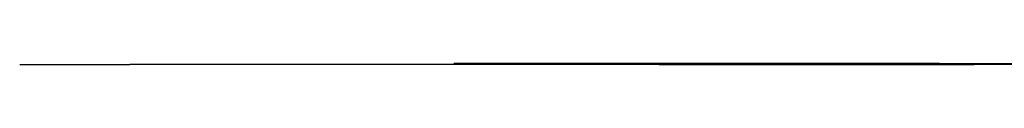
# Model space of a CAD drawing. Header units: millimetres. Extents: x -8253 to 34045, y -61360 to 6071.
# Tile 36 of 67: x -1921 to -51, y -20000 to -19998. Entities that reach past the tile are written whole.
import ezdxf

# ---------------------------------------------------------------- set-up
doc = ezdxf.new("R2010")
doc.units = ezdxf.units.MM
doc.layers.add('S-TAGLIO-PAV', color=33, linetype='Continuous')

msp = doc.modelspace()

# ---------------------------------------------------------------- linework, layer by layer
at = {"layer": 'S-TAGLIO-PAV'}
for p, q in [((-1920.7, -20000), (-1711.7, -20000)), ((-705.9, -20000), (-1711.5, -20000)), ((-173.4, -19998), (-1096, -19998)), ((-705.9, -20000), (-679.5, -20000)), ((-679.5, -20000), (-651.9, -20000)), ((-651.9, -20000), (-650.3, -20000)), ((-650.3, -20000), (-573.8, -20000)), ((-573.8, -20000), (-571.8, -20000)), ((-571.8, -20000), (-553.9, -20000)), ((-553.9, -20000), (-465.2, -20000)), ((-465.2, -20000), (-305.6, -20000)), ((-305.6, -20000), (-107.9, -20000)), ((-173.4, -19998), (104, -19998)), ((689.5, -20000), (-107.9, -20000))]:
    msp.add_line(p, q, dxfattribs=at)

doc.saveas('drawing.dxf')
